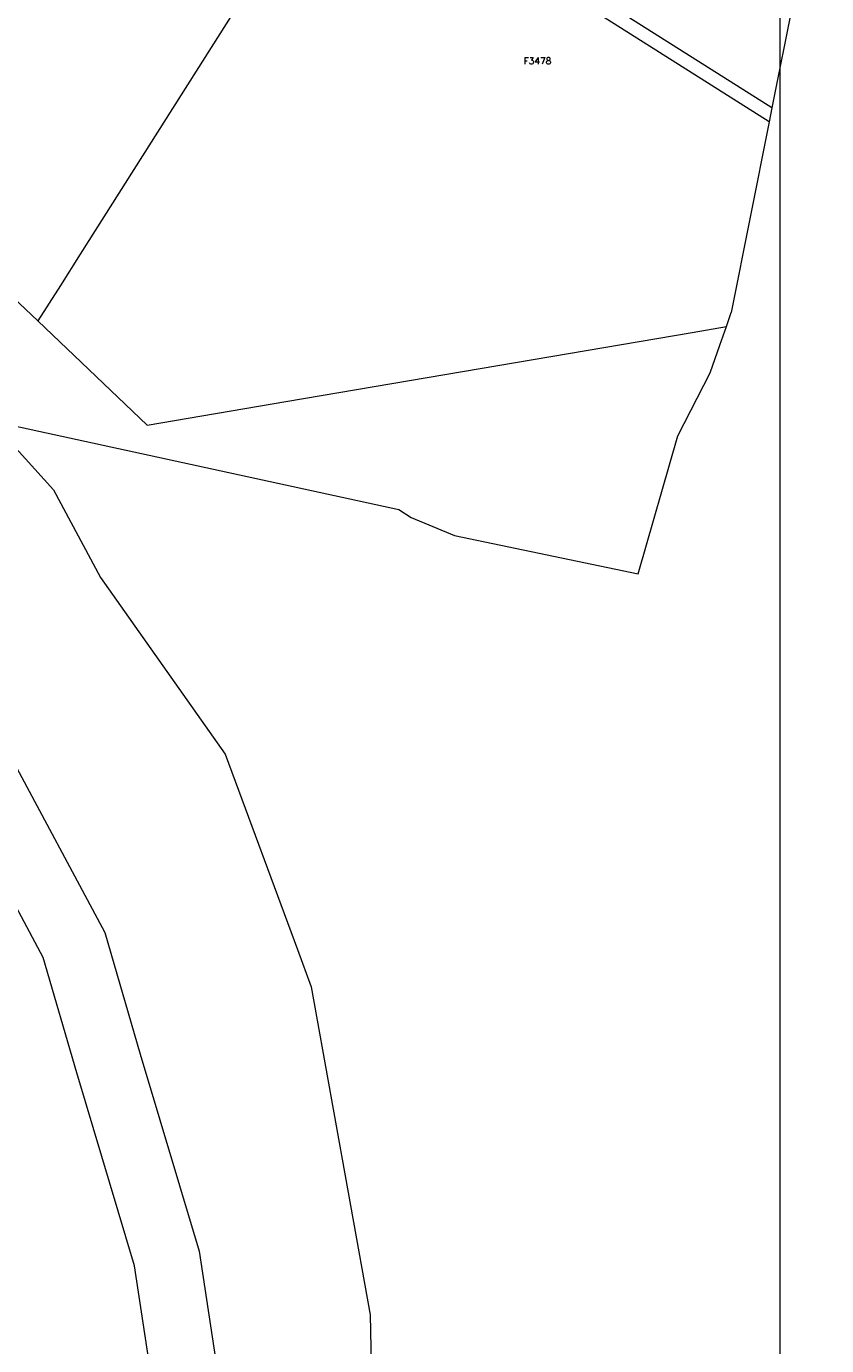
# Model space of a CAD drawing. Header units: metres. Extents: x 106308 to 107308, y 445607 to 446552.
# Tile 20 of 21: x 107181 to 107302, y 446130 to 446330. Entities that reach past the tile are written whole.
import ezdxf
from ezdxf.enums import TextEntityAlignment as Align

# ---------------------------------------------------------------- set-up
doc = ezdxf.new("R2010")
doc.units = ezdxf.units.M
doc.header["$MEASUREMENT"] = 0
doc.layers.add('Definitief', color=62, linetype='Continuous', lineweight=0)
doc.layers.add('perceelnummer', color=62, linetype='Continuous', lineweight=0)
doc.styles.get("Standard").update_dxf_attribs({"font": 'romans.shx'})

msp = doc.modelspace()

# ---------------------------------------------------------------- linework, layer by layer
at = {"linetype": 'Continuous', "lineweight": 0, "flags": 128}
msp.add_lwpolyline([(107294.765, 445804.217), (106441.121, 445804.217), (106441.121, 446395.971), (107294.765, 446395.971)], close=True, dxfattribs=at)
msp.add_lwpolyline([(107294.765, 445804.217), (106441.121, 445804.217), (106441.121, 446395.971), (107294.765, 446395.971)], close=True, dxfattribs=at)
at = {"layer": 'Definitief'}
for p, q in [((107293.586, 446317.9), (107239.018, 446352.469)), ((107293.168, 446315.796), (107237.601, 446350.998)), ((107293.586, 446317.9), (107293.168, 446315.796)), ((107293.168, 446315.796), (107287.435, 446286.923)), ((107286.694, 446284.806), (107287.435, 446286.923)), ((107285.704, 446281.978), (107286.694, 446284.806)), ((107175.29, 446270.529), (107237.063, 446257.078)), ((107237.063, 446257.078), (107238.954, 446255.889))]:
    msp.add_line(p, q, dxfattribs=at)
at = {"layer": 'Definitief', "flags": 128}
for points in [[(107301.875, 446361.947), (107297.85, 446339.93), (107296.735, 446333.761), (107293.586, 446317.9)], [(107221.398, 446347.199), (107214.536, 446336.367), (107188.828, 446295.787), (107185.82, 446291.039), (107182.409, 446285.648)], [(107182.409, 446285.648), (107166.406, 446300.751), (107144.397, 446319.179), (107146.539, 446322.557)], [(107182.409, 446285.648), (107198.988, 446269.866), (107219.946, 446273.436), (107281.498, 446283.921), (107286.694, 446284.806)], [(107238.954, 446255.889), (107245.515, 446253.17), (107273.353, 446247.379), (107279.315, 446268.245), (107284.236, 446277.789), (107285.704, 446281.978)], [(107175.29, 446270.529), (107184.78, 446260.06), (107191.89, 446246.78), (107210.79, 446220.06), (107221.73, 446190.47), (107223.8, 446184.81), (107232.74, 446135.13), (107233.37, 446105.14), (107230.4, 446075.27), (107227.53, 446045.41), (107217.09, 446019.45), (107209.95, 446001.49), (107192.63, 445975.81), (107179.94, 445967.39), (107168.46, 445957.74), (107163.364, 445950.808)], [(107169.092, 446231.689), (107178.067, 446220.086), (107192.545, 446193.042), (107197.889, 446174.613), (107206.834, 446144.771), (107211.379, 446114.849), (107209.925, 446084.818), (107205.472, 446054.732), (107193.232, 446024.453), (107179.011, 445999.729), (107159.865, 445976.218), (107139.164, 445954.403), (107114.14, 445937.307), (107084.559, 445925.224), (107071.963, 445918.501), (107050.963, 445910.993), (106986.067, 445891.082), (106868.399, 445852.58), (106795.884, 445823.803), (106741.48, 445797.096), (106667.846, 445753.831), (106590.92, 445707.89), (106497.138, 445648.449), (106427.776, 445606.815)], [(106850.693, 445856.312), (106864.997, 445861.988), (106983.045, 445900.615), (107047.811, 445920.486), (107067.904, 445927.67), (107080.303, 445934.287), (107109.376, 445946.162), (107132.644, 445962.059), (107152.35, 445982.827), (107170.746, 446005.416), (107184.219, 446028.84), (107195.754, 446057.375), (107199.961, 446085.794), (107201.342, 446114.335), (107197.053, 446142.574), (107188.297, 446171.785), (107183.233, 446189.249), (107169.646, 446214.629), (107164.12, 446221.773)]]:
    msp.add_lwpolyline(points, dxfattribs=at)

# ---------------------------------------------------------------- texts
at = {"layer": 'perceelnummer', "linetype": 'Continuous', "lineweight": 0}
msp.add_text('F3478', height=1, dxfattribs=at).set_placement((107255.986, 446325.54), align=Align.TOP_LEFT)

doc.saveas('drawing.dxf')
